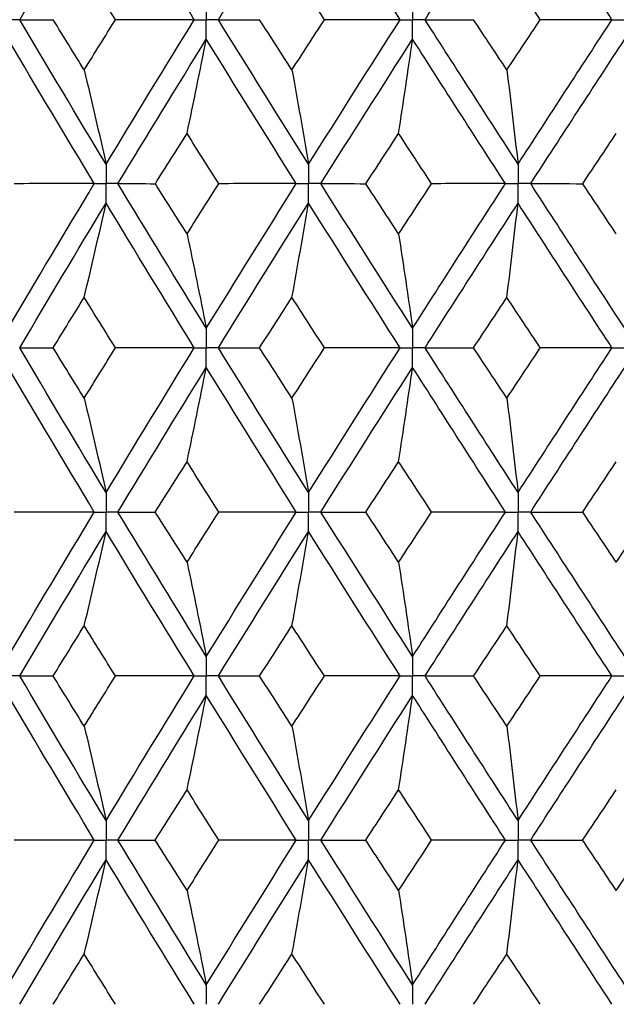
# Paper-space layout '_Front' of a CAD drawing. Header units: millimetres. Extents: x -25 to 25, y -1 to 320.
# Tile 17 of 52: x -8.63 to -3.09, y 27.82 to 36.97. Entities that reach past the tile are written whole.
import ezdxf

# ---------------------------------------------------------------- set-up
doc = ezdxf.new("R2010")
doc.units = ezdxf.units.MM

psp = doc.layouts.new('_Front')

# ---------------------------------------------------------------- linework, layer by layer
at = {"color": 7, "linetype": 'Continuous', "lineweight": 25}
for points in [[(-8.6324, 36.9742), (-8.3679, 37.4222), (-8.1002, 37.8706), (-7.8298, 38.3189)], [(-7.0104, 36.9742), (-7.286, 37.4222), (-7.5593, 37.8706), (-7.8298, 38.3189)], [(-6.7866, 36.9742), (-6.5097, 37.4222), (-6.2302, 37.8706), (-5.9486, 38.3189)], [(-5.098, 36.9742), (-5.3834, 37.4222), (-5.6671, 37.8706), (-5.9486, 38.3189)], [(-4.8664, 36.9742), (-4.5801, 37.4222), (-4.2919, 37.8706), (-4.0023, 38.3189)], [(-3.1297, 36.9742), (-3.4217, 37.4222), (-3.7128, 37.8706), (-4.0023, 38.3189)], [(-7.7427, 36.9743), (-7.8398, 37.1301), (-7.9366, 37.2859), (-8.033, 37.4417)], [(-5.8011, 36.9743), (-5.902, 37.1301), (-6.0027, 37.2859), (-6.1031, 37.4417)], [(-3.7959, 36.9743), (-3.8995, 37.1301), (-4.003, 37.2859), (-4.1063, 37.4417)], [(-8.6324, 36.9742), (-8.5307, 36.9742), (-8.427, 36.9743), (-8.3213, 36.9743)], [(-7.8298, 35.6318), (-8.1002, 36.0792), (-8.3677, 36.526), (-8.6324, 36.9742)], [(-8.033, 36.5076), (-8.1295, 36.663), (-8.2256, 36.8186), (-8.3213, 36.9743)], [(-8.033, 36.5076), (-7.9366, 36.663), (-7.8398, 36.8186), (-7.7427, 36.9743)], [(-7.8298, 35.6318), (-7.5593, 36.0792), (-7.2863, 36.526), (-7.0104, 36.9742)], [(-7.0104, 36.9742), (-7.2538, 36.9742), (-7.4979, 36.9743), (-7.7427, 36.9743)], [(-6.7866, 36.9742), (-6.6608, 36.9742), (-6.5331, 36.9743), (-6.4035, 36.9743)], [(-5.9486, 35.6318), (-6.2301, 36.0792), (-6.5094, 36.526), (-6.7866, 36.9742)], [(-6.1031, 36.5076), (-6.2035, 36.663), (-6.3036, 36.8186), (-6.4035, 36.9743)], [(-6.1031, 36.5076), (-6.0027, 36.663), (-5.902, 36.8186), (-5.8011, 36.9743)], [(-5.9486, 35.6318), (-5.6671, 36.0792), (-5.3836, 36.526), (-5.098, 36.9742)], [(-5.098, 36.9742), (-5.3315, 36.9742), (-5.5658, 36.9743), (-5.8011, 36.9743)], [(-4.8664, 36.9742), (-4.7179, 36.9742), (-4.5676, 36.9743), (-4.4155, 36.9743)], [(-4.0023, 35.6318), (-4.2919, 36.0792), (-4.5799, 36.526), (-4.8664, 36.9742)], [(-4.1063, 36.5076), (-4.2095, 36.663), (-4.3126, 36.8186), (-4.4155, 36.9743)], [(-4.1063, 36.5076), (-4.003, 36.663), (-3.8996, 36.8186), (-3.7959, 36.9743)], [(-4.0023, 35.6318), (-3.7128, 36.0792), (-3.422, 36.526), (-3.1297, 36.9742)], [(-3.1297, 36.9742), (-3.3507, 36.9742), (-3.5728, 36.9743), (-3.7959, 36.9743)], [(-7.9391, 35.4506), (-8.2088, 35.898), (-8.4755, 36.3447), (-8.7394, 36.7929)], [(-7.7201, 35.4506), (-7.4489, 35.898), (-7.1751, 36.3447), (-6.8986, 36.7929)], [(-7.0778, 35.9165), (-7.0169, 36.2067), (-6.9572, 36.4988), (-6.8986, 36.7929)], [(-6.0625, 35.4506), (-6.3435, 35.898), (-6.6222, 36.3447), (-6.8986, 36.7929)], [(-5.8345, 35.4506), (-5.5524, 35.898), (-5.2684, 36.3447), (-4.9823, 36.7929)], [(-5.1117, 35.9165), (-5.0677, 36.2067), (-5.0246, 36.4988), (-4.9823, 36.7929)], [(-4.1195, 35.4506), (-4.4087, 35.898), (-4.6962, 36.3447), (-4.9823, 36.7929)], [(-3.885, 35.4506), (-3.5951, 35.898), (-3.3039, 36.3447), (-3.0114, 36.7929)], [(-8.033, 36.5076), (-7.964, 36.2175), (-7.8962, 35.9256), (-7.8298, 35.6318)], [(-6.1031, 36.5076), (-6.0506, 36.2175), (-5.9991, 35.9256), (-5.9486, 35.6318)], [(-4.1063, 36.5076), (-4.0709, 36.2175), (-4.0363, 35.9256), (-4.0023, 35.6318)], [(-7.3723, 35.4505), (-7.2744, 35.6058), (-7.1763, 35.761), (-7.0778, 35.9165)], [(-6.7814, 35.4505), (-6.8805, 35.6058), (-6.9793, 35.761), (-7.0778, 35.9165)], [(-5.4167, 35.4505), (-5.3153, 35.6058), (-5.2136, 35.761), (-5.1117, 35.9165)], [(-4.8053, 35.4505), (-4.9077, 35.6058), (-5.0098, 35.761), (-5.1117, 35.9165)], [(-3.4018, 35.4505), (-3.2978, 35.6058), (-3.1938, 35.761), (-3.0896, 35.9165)], [(-8.7394, 34.1067), (-8.4756, 34.5551), (-8.2087, 35.0033), (-7.9391, 35.4506)], [(-7.9391, 35.4506), (-8.1866, 35.4506), (-8.4346, 35.4505), (-8.6832, 35.4505)], [(-7.7201, 35.4506), (-7.6061, 35.4506), (-7.4902, 35.4505), (-7.3723, 35.4505)], [(-6.8986, 34.1067), (-7.1751, 34.5551), (-7.449, 35.0033), (-7.7201, 35.4506)], [(-7.0778, 34.9837), (-7.1763, 35.1394), (-7.2745, 35.295), (-7.3723, 35.4505)], [(-7.0778, 34.9837), (-6.9793, 35.1394), (-6.8805, 35.295), (-6.7814, 35.4505)], [(-6.8986, 34.1067), (-6.6222, 34.5551), (-6.3434, 35.0033), (-6.0625, 35.4506)], [(-6.0625, 35.4506), (-6.3014, 35.4506), (-6.541, 35.4505), (-6.7814, 35.4505)], [(-5.8345, 35.4506), (-5.6971, 35.4506), (-5.5578, 35.4505), (-5.4167, 35.4505)], [(-4.9823, 34.1067), (-5.2683, 34.5551), (-5.5525, 35.0033), (-5.8345, 35.4506)], [(-5.1117, 34.9837), (-5.2136, 35.1394), (-5.3153, 35.295), (-5.4167, 35.4505)], [(-5.1117, 34.9837), (-5.0098, 35.1394), (-4.9076, 35.295), (-4.8053, 35.4505)], [(-4.9823, 34.1067), (-4.6963, 34.5551), (-4.4086, 35.0033), (-4.1195, 35.4506)], [(-4.1195, 35.4506), (-4.3471, 35.4506), (-4.5757, 35.4505), (-4.8053, 35.4505)], [(-3.885, 35.4506), (-3.7256, 35.4506), (-3.5645, 35.4505), (-3.4018, 35.4505)], [(-3.0114, 34.1067), (-3.3039, 34.5551), (-3.5952, 35.0033), (-3.885, 35.4506)], [(-3.0896, 34.9837), (-3.1938, 35.1394), (-3.2979, 35.295), (-3.4018, 35.4505)], [(-8.6325, 33.9252), (-8.3678, 34.3736), (-8.1001, 34.8219), (-7.8298, 35.2693)], [(-8.033, 34.3927), (-7.964, 34.6831), (-7.8962, 34.9753), (-7.8298, 35.2693)], [(-7.0104, 33.9252), (-7.2862, 34.3736), (-7.5594, 34.8219), (-7.8298, 35.2693)], [(-6.7866, 33.9252), (-6.5095, 34.3736), (-6.23, 34.8219), (-5.9486, 35.2693)], [(-6.1031, 34.3927), (-6.0506, 34.6831), (-5.9991, 34.9753), (-5.9486, 35.2693)], [(-5.098, 33.9252), (-5.3835, 34.3736), (-5.6672, 34.8219), (-5.9486, 35.2693)], [(-4.8665, 33.9252), (-4.58, 34.3736), (-4.2918, 34.8219), (-4.0023, 35.2693)], [(-4.1063, 34.3927), (-4.0709, 34.6831), (-4.0363, 34.9753), (-4.0023, 35.2693)], [(-3.1297, 33.9252), (-3.4219, 34.3736), (-3.7129, 34.8219), (-4.0023, 35.2693)], [(-7.0778, 34.9837), (-7.0169, 34.6933), (-6.9572, 34.4009), (-6.8986, 34.1067)], [(-5.1117, 34.9837), (-5.0677, 34.6933), (-5.0246, 34.4009), (-4.9823, 34.1067)], [(-8.3215, 33.9252), (-8.2257, 34.0811), (-8.1295, 34.2369), (-8.033, 34.3927)], [(-7.7426, 33.9252), (-7.8397, 34.0811), (-7.9366, 34.2369), (-8.033, 34.3927)], [(-6.4036, 33.9252), (-6.3037, 34.0811), (-6.2035, 34.2369), (-6.1031, 34.3927)], [(-5.801, 33.9252), (-5.9019, 34.0811), (-6.0026, 34.2369), (-6.1031, 34.3927)], [(-4.4157, 33.9252), (-4.3127, 34.0811), (-4.2096, 34.2369), (-4.1063, 34.3927)], [(-3.7958, 33.9252), (-3.8995, 34.0811), (-4.003, 34.2369), (-4.1063, 34.3927)], [(-7.8298, 32.5806), (-8.1001, 33.0284), (-8.3678, 33.4768), (-8.6325, 33.9252)], [(-8.6325, 33.9252), (-8.5308, 33.9252), (-8.4271, 33.9252), (-8.3215, 33.9252)], [(-8.033, 33.4575), (-8.1295, 33.6134), (-8.2257, 33.7693), (-8.3215, 33.9252)], [(-8.033, 33.4575), (-7.9366, 33.6134), (-7.8397, 33.7693), (-7.7426, 33.9252)], [(-7.8298, 32.5806), (-7.5594, 33.0284), (-7.2861, 33.4768), (-7.0104, 33.9252)], [(-7.0104, 33.9252), (-7.2538, 33.9252), (-7.4978, 33.9252), (-7.7426, 33.9252)], [(-5.9486, 32.5806), (-6.2301, 33.0284), (-6.5096, 33.4768), (-6.7866, 33.9252)], [(-6.7866, 33.9252), (-6.6609, 33.9252), (-6.5332, 33.9252), (-6.4036, 33.9252)], [(-6.1031, 33.4575), (-6.2035, 33.6134), (-6.3037, 33.7693), (-6.4036, 33.9252)], [(-6.1031, 33.4575), (-6.0026, 33.6134), (-5.9019, 33.7693), (-5.801, 33.9252)], [(-5.9486, 32.5806), (-5.6672, 33.0284), (-5.3835, 33.4768), (-5.098, 33.9252)], [(-5.098, 33.9252), (-5.3314, 33.9252), (-5.5657, 33.9252), (-5.801, 33.9252)], [(-4.0023, 32.5806), (-4.2918, 33.0284), (-4.58, 33.4768), (-4.8665, 33.9252)], [(-4.8665, 33.9252), (-4.718, 33.9252), (-4.5677, 33.9252), (-4.4157, 33.9252)], [(-4.1063, 33.4575), (-4.2096, 33.6134), (-4.3127, 33.7693), (-4.4157, 33.9252)], [(-4.1063, 33.4575), (-4.0029, 33.6134), (-3.8995, 33.7693), (-3.7958, 33.9252)], [(-4.0023, 32.5806), (-3.7129, 33.0284), (-3.4218, 33.4768), (-3.1297, 33.9252)], [(-3.1297, 33.9252), (-3.3506, 33.9252), (-3.5727, 33.9252), (-3.7958, 33.9252)], [(-7.9391, 32.3992), (-8.2087, 32.847), (-8.4756, 33.2954), (-8.7394, 33.7437)], [(-7.7201, 32.3992), (-7.449, 32.847), (-7.175, 33.2954), (-6.8986, 33.7437)], [(-7.0778, 32.8665), (-7.0169, 33.1571), (-6.9572, 33.4495), (-6.8986, 33.7437)], [(-6.0625, 32.3992), (-6.3434, 32.847), (-6.6222, 33.2954), (-6.8986, 33.7437)], [(-5.8345, 32.3992), (-5.5525, 32.847), (-5.2683, 33.2954), (-4.9823, 33.7437)], [(-5.1117, 32.8665), (-5.0677, 33.1571), (-5.0246, 33.4495), (-4.9823, 33.7437)], [(-4.1195, 32.3992), (-4.4086, 32.847), (-4.6963, 33.2954), (-4.9823, 33.7437)], [(-3.885, 32.3992), (-3.5952, 32.847), (-3.3038, 33.2954), (-3.0114, 33.7437)], [(-8.033, 33.4575), (-7.964, 33.167), (-7.8962, 32.8747), (-7.8298, 32.5806)], [(-6.1031, 33.4575), (-6.0506, 33.167), (-5.9991, 32.8747), (-5.9486, 32.5806)], [(-4.1063, 33.4575), (-4.0709, 33.167), (-4.0363, 32.8747), (-4.0023, 32.5806)], [(-7.3725, 32.3993), (-7.2746, 32.555), (-7.1763, 32.7108), (-7.0778, 32.8665)], [(-6.7812, 32.3993), (-6.8804, 32.555), (-6.9792, 32.7108), (-7.0778, 32.8665)], [(-5.4169, 32.3993), (-5.3154, 32.555), (-5.2136, 32.7108), (-5.1117, 32.8665)], [(-4.8052, 32.3993), (-4.9075, 32.555), (-5.0097, 32.7108), (-5.1117, 32.8665)], [(-3.4019, 32.3993), (-3.298, 32.555), (-3.1938, 32.7108), (-3.0896, 32.8665)], [(-8.7394, 31.057), (-8.4756, 31.5047), (-8.2089, 31.9512), (-7.9391, 32.3992)], [(-7.9391, 32.3992), (-8.1865, 32.3992), (-8.4345, 32.3993), (-8.683, 32.3993)], [(-7.7201, 32.3992), (-7.6062, 32.3992), (-7.4903, 32.3993), (-7.3725, 32.3993)], [(-6.8986, 31.057), (-7.1751, 31.5047), (-7.4488, 31.9512), (-7.7201, 32.3992)], [(-7.0778, 31.9329), (-7.1763, 32.0882), (-7.2745, 32.2437), (-7.3725, 32.3993)], [(-7.0778, 31.9329), (-6.9793, 32.0882), (-6.8804, 32.2437), (-6.7812, 32.3993)], [(-6.8986, 31.057), (-6.6222, 31.5047), (-6.3436, 31.9512), (-6.0625, 32.3992)], [(-6.0625, 32.3992), (-6.3013, 32.3992), (-6.5409, 32.3993), (-6.7812, 32.3993)], [(-5.8345, 32.3992), (-5.6971, 32.3992), (-5.5579, 32.3993), (-5.4169, 32.3993)], [(-4.9823, 31.057), (-5.2683, 31.5047), (-5.5523, 31.9512), (-5.8345, 32.3992)], [(-5.1117, 31.9329), (-5.2136, 32.0882), (-5.3153, 32.2437), (-5.4169, 32.3993)], [(-5.1117, 31.9329), (-5.0097, 32.0882), (-4.9076, 32.2437), (-4.8052, 32.3993)], [(-4.9823, 31.057), (-4.6963, 31.5047), (-4.4088, 31.9512), (-4.1195, 32.3992)], [(-4.1195, 32.3992), (-4.3471, 32.3992), (-4.5756, 32.3993), (-4.8052, 32.3993)], [(-3.885, 32.3992), (-3.7257, 32.3992), (-3.5647, 32.3993), (-3.4019, 32.3993)], [(-3.0114, 31.057), (-3.3038, 31.5047), (-3.5949, 31.9512), (-3.885, 32.3992)], [(-3.0896, 31.9329), (-3.1938, 32.0882), (-3.2979, 32.2437), (-3.4019, 32.3993)], [(-3.0896, 31.9329), (-2.9854, 32.0882), (-2.881, 32.2437), (-2.7764, 32.3993)], [(-8.6324, 30.8757), (-8.3678, 31.3235), (-8.1003, 31.77), (-7.8298, 32.2179)], [(-8.033, 31.3418), (-7.9639, 31.6319), (-7.8962, 31.9239), (-7.8298, 32.2179)], [(-7.0104, 30.8757), (-7.2862, 31.3235), (-7.5592, 31.77), (-7.8298, 32.2179)], [(-6.7866, 30.8757), (-6.5095, 31.3235), (-6.2303, 31.77), (-5.9486, 32.2179)], [(-6.1031, 31.3418), (-6.0506, 31.6319), (-5.9991, 31.9239), (-5.9486, 32.2179)], [(-5.098, 30.8757), (-5.3835, 31.3235), (-5.667, 31.77), (-5.9486, 32.2179)], [(-4.8664, 30.8757), (-4.5799, 31.3235), (-4.292, 31.77), (-4.0023, 32.2179)], [(-4.1063, 31.3418), (-4.0709, 31.6319), (-4.0363, 31.9239), (-4.0023, 32.2179)], [(-3.1297, 30.8757), (-3.4219, 31.3235), (-3.7127, 31.77), (-4.0023, 32.2179)], [(-7.0778, 31.9329), (-7.0169, 31.6428), (-6.9572, 31.3509), (-6.8986, 31.057)], [(-5.1117, 31.9329), (-5.0677, 31.6428), (-5.0246, 31.3509), (-4.9823, 31.057)], [(-8.3212, 30.8756), (-8.2255, 31.0311), (-8.1295, 31.1864), (-8.033, 31.3418)], [(-7.7428, 30.8756), (-7.8399, 31.0311), (-7.9366, 31.1864), (-8.033, 31.3418)], [(-6.4034, 30.8756), (-6.3035, 31.0311), (-6.2034, 31.1864), (-6.1031, 31.3418)], [(-5.8012, 30.8756), (-5.9021, 31.0311), (-6.0027, 31.1864), (-6.1031, 31.3418)], [(-4.4154, 30.8756), (-4.3125, 31.0311), (-4.2095, 31.1864), (-4.1063, 31.3418)], [(-3.7961, 30.8756), (-3.8997, 31.0311), (-4.003, 31.1864), (-4.1063, 31.3418)], [(-8.6324, 30.8757), (-8.5307, 30.8757), (-8.4269, 30.8757), (-8.3212, 30.8756)], [(-7.8298, 29.5315), (-8.1002, 29.9799), (-8.3679, 30.4282), (-8.6324, 30.8757)], [(-8.033, 30.4086), (-8.1295, 30.5643), (-8.2255, 30.72), (-8.3212, 30.8756)], [(-8.033, 30.4086), (-7.9366, 30.5643), (-7.8399, 30.72), (-7.7428, 30.8756)], [(-7.8298, 29.5315), (-7.5593, 29.9799), (-7.286, 30.4282), (-7.0104, 30.8757)], [(-7.0104, 30.8757), (-7.2539, 30.8757), (-7.498, 30.8757), (-7.7428, 30.8756)], [(-6.7866, 30.8757), (-6.6608, 30.8757), (-6.533, 30.8757), (-6.4034, 30.8756)], [(-5.9486, 29.5315), (-6.2302, 29.9799), (-6.5097, 30.4282), (-6.7866, 30.8757)], [(-6.1031, 30.4086), (-6.2035, 30.5643), (-6.3036, 30.72), (-6.4034, 30.8756)], [(-6.1031, 30.4086), (-6.0027, 30.5643), (-5.9021, 30.72), (-5.8012, 30.8756)], [(-5.9486, 29.5315), (-5.667, 29.9799), (-5.3833, 30.4282), (-5.098, 30.8757)], [(-5.098, 30.8757), (-5.3315, 30.8757), (-5.5659, 30.8757), (-5.8012, 30.8756)], [(-4.8664, 30.8757), (-4.7178, 30.8757), (-4.5675, 30.8757), (-4.4154, 30.8756)], [(-4.0023, 29.5315), (-4.292, 29.9799), (-4.5801, 30.4282), (-4.8664, 30.8757)], [(-4.1063, 30.4086), (-4.2095, 30.5643), (-4.3125, 30.72), (-4.4154, 30.8756)], [(-4.1063, 30.4086), (-4.003, 30.5643), (-3.8996, 30.72), (-3.7961, 30.8756)], [(-4.0023, 29.5315), (-3.7127, 29.9799), (-3.4217, 30.4282), (-3.1297, 30.8757)], [(-3.1297, 30.8757), (-3.3507, 30.8757), (-3.5729, 30.8757), (-3.7961, 30.8756)], [(-7.9391, 29.35), (-8.2088, 29.7984), (-8.4757, 30.2468), (-8.7394, 30.6944)], [(-7.7201, 29.35), (-7.4489, 29.7984), (-7.1749, 30.2468), (-6.8986, 30.6944)], [(-7.0778, 29.8176), (-7.0169, 30.108), (-6.9572, 30.4003), (-6.8986, 30.6944)], [(-6.0625, 29.35), (-6.3435, 29.7984), (-6.6224, 30.2468), (-6.8986, 30.6944)], [(-5.8345, 29.35), (-5.5524, 29.7984), (-5.2682, 30.2468), (-4.9823, 30.6944)], [(-5.1117, 29.8176), (-5.0677, 30.108), (-5.0246, 30.4003), (-4.9823, 30.6944)], [(-4.1195, 29.35), (-4.4087, 29.7984), (-4.6965, 30.2468), (-4.9823, 30.6944)], [(-3.885, 29.35), (-3.595, 29.7984), (-3.3037, 30.2468), (-3.0114, 30.6944)], [(-8.033, 30.4086), (-7.9639, 30.1181), (-7.8962, 29.8257), (-7.8298, 29.5315)], [(-6.1031, 30.4086), (-6.0506, 30.1181), (-5.9991, 29.8257), (-5.9486, 29.5315)], [(-4.1063, 30.4086), (-4.0709, 30.1181), (-4.0363, 29.8257), (-4.0023, 29.5315)], [(-7.3727, 29.35), (-7.2747, 29.5059), (-7.1764, 29.6618), (-7.0778, 29.8176)], [(-6.781, 29.35), (-6.8803, 29.5059), (-6.9792, 29.6618), (-7.0778, 29.8176)], [(-5.4171, 29.35), (-5.3155, 29.5059), (-5.2137, 29.6618), (-5.1117, 29.8176)], [(-4.805, 29.35), (-4.9074, 29.5059), (-5.0097, 29.6618), (-5.1117, 29.8176)], [(-3.4021, 29.35), (-3.2981, 29.5059), (-3.1939, 29.6618), (-3.0896, 29.8176)], [(-8.7394, 28.0056), (-8.4757, 28.4532), (-8.2088, 28.9016), (-7.9391, 29.35)], [(-7.9391, 29.35), (-8.1864, 29.35), (-8.4343, 29.35), (-8.6828, 29.35)], [(-7.7201, 29.35), (-7.6063, 29.35), (-7.4904, 29.35), (-7.3727, 29.35)], [(-6.8986, 28.0056), (-7.1749, 28.4532), (-7.4489, 28.9016), (-7.7201, 29.35)], [(-7.0778, 28.8824), (-7.1764, 29.0382), (-7.2747, 29.1941), (-7.3727, 29.35)], [(-7.0778, 28.8824), (-6.9792, 29.0382), (-6.8803, 29.1941), (-6.781, 29.35)], [(-6.8986, 28.0056), (-6.6224, 28.4532), (-6.3435, 28.9016), (-6.0625, 29.35)], [(-6.0625, 29.35), (-6.3012, 29.35), (-6.5407, 29.35), (-6.781, 29.35)], [(-5.8345, 29.35), (-5.6972, 29.35), (-5.5581, 29.35), (-5.4171, 29.35)], [(-4.9823, 28.0056), (-5.2682, 28.4532), (-5.5524, 28.9016), (-5.8345, 29.35)], [(-5.1117, 28.8824), (-5.2137, 29.0382), (-5.3155, 29.1941), (-5.4171, 29.35)], [(-5.1117, 28.8824), (-5.0097, 29.0382), (-4.9074, 29.1941), (-4.805, 29.35)], [(-4.9823, 28.0056), (-4.6965, 28.4532), (-4.4087, 28.9016), (-4.1195, 29.35)], [(-4.1195, 29.35), (-4.347, 29.35), (-4.5755, 29.35), (-4.805, 29.35)], [(-3.885, 29.35), (-3.7258, 29.35), (-3.5648, 29.35), (-3.4021, 29.35)], [(-3.0114, 28.0056), (-3.3037, 28.4532), (-3.595, 28.9016), (-3.885, 29.35)], [(-3.0896, 28.8824), (-3.1939, 29.0382), (-3.2981, 29.1941), (-3.4021, 29.35)], [(-3.0896, 28.8824), (-2.9853, 29.0382), (-2.8808, 29.1941), (-2.7762, 29.35)], [(-8.6324, 27.8243), (-8.3679, 28.2718), (-8.1002, 28.7201), (-7.8298, 29.1685)], [(-8.033, 28.2914), (-7.9639, 28.5819), (-7.8962, 28.8743), (-7.8298, 29.1685)], [(-7.0104, 27.8243), (-7.286, 28.2718), (-7.5593, 28.7201), (-7.8298, 29.1685)], [(-6.7866, 27.8243), (-6.5097, 28.2718), (-6.2302, 28.7201), (-5.9486, 29.1685)], [(-6.1031, 28.2914), (-6.0506, 28.5819), (-5.9991, 28.8743), (-5.9486, 29.1685)], [(-5.098, 27.8243), (-5.3833, 28.2718), (-5.667, 28.7201), (-5.9486, 29.1685)], [(-4.8664, 27.8243), (-4.5801, 28.2718), (-4.292, 28.7201), (-4.0023, 29.1685)], [(-4.1063, 28.2914), (-4.0709, 28.5819), (-4.0363, 28.8743), (-4.0023, 29.1685)], [(-3.1297, 27.8243), (-3.4217, 28.2718), (-3.7127, 28.7201), (-4.0023, 29.1685)], [(-7.0778, 28.8824), (-7.0169, 28.592), (-6.9572, 28.2997), (-6.8986, 28.0056)], [(-5.1117, 28.8824), (-5.0677, 28.592), (-5.0246, 28.2997), (-4.9823, 28.0056)], [(-8.3212, 27.8244), (-8.2255, 27.98), (-8.1295, 28.1357), (-8.033, 28.2914)], [(-7.7428, 27.8244), (-7.8399, 27.98), (-7.9366, 28.1357), (-8.033, 28.2914)], [(-6.4034, 27.8244), (-6.3036, 27.98), (-6.2035, 28.1357), (-6.1031, 28.2914)], [(-5.8012, 27.8244), (-5.9021, 27.98), (-6.0027, 28.1357), (-6.1031, 28.2914)], [(-4.4154, 27.8244), (-4.3125, 27.98), (-4.2095, 28.1357), (-4.1063, 28.2914)], [(-3.7961, 27.8244), (-3.8996, 27.98), (-4.003, 28.1357), (-4.1063, 28.2914)]]:
    psp.add_open_spline(points, degree=3, dxfattribs=at)
for points, knots in [([(-6.8986, 37.1556), (-6.8986, 37.1067), (-6.8986, 37.0578), (-6.8986, 37.0089), (-6.8986, 36.9974), (-6.8986, 36.9858), (-6.8986, 36.9742)], [0, 0, 0, 0, 0.0001467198, 0.0001467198, 0.0001467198, 0.0001813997, 0.0001813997, 0.0001813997, 0.0001813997]), ([(-4.9823, 37.1556), (-4.9823, 37.1067), (-4.9823, 37.0578), (-4.9823, 37.0089), (-4.9823, 36.9974), (-4.9823, 36.9858), (-4.9823, 36.9742)], [0, 0, 0, 0, 0.0001467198, 0.0001467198, 0.0001467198, 0.0001813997, 0.0001813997, 0.0001813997, 0.0001813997]), ([(-8.6324, 36.9742), (-8.6578, 36.9742), (-8.6831, 36.9742), (-8.7084, 36.9742), (-8.7187, 36.9742), (-8.729, 36.9742), (-8.7393, 36.9742)], [0, 0, 0, 0, 0.0000851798, 0.0000851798, 0.0000851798, 0.0001198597, 0.0001198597, 0.0001198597, 0.0001198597]), ([(-7.0104, 36.9742), (-6.9839, 36.9742), (-6.9575, 36.9742), (-6.931, 36.9742), (-6.9202, 36.9742), (-6.9094, 36.9742), (-6.8986, 36.9742)], [0, 0, 0, 0, 0.0000851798, 0.0000851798, 0.0000851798, 0.0001198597, 0.0001198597, 0.0001198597, 0.0001198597]), ([(-6.7866, 36.9742), (-6.8132, 36.9742), (-6.8397, 36.9742), (-6.8662, 36.9742), (-6.877, 36.9742), (-6.8878, 36.9742), (-6.8986, 36.9742)], [0, 0, 0, 0, 0.0000851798, 0.0000851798, 0.0000851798, 0.0001198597, 0.0001198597, 0.0001198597, 0.0001198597]), ([(-6.8986, 36.7929), (-6.8986, 36.8418), (-6.8986, 36.8907), (-6.8986, 36.9396), (-6.8986, 36.9511), (-6.8986, 36.9627), (-6.8986, 36.9742)], [0, 0, 0, 0, 0.0001466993, 0.0001466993, 0.0001466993, 0.0001813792, 0.0001813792, 0.0001813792, 0.0001813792]), ([(-5.098, 36.9742), (-5.0706, 36.9742), (-5.0432, 36.9742), (-5.0158, 36.9742), (-5.0046, 36.9742), (-4.9934, 36.9742), (-4.9823, 36.9742)], [0, 0, 0, 0, 0.0000851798, 0.0000851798, 0.0000851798, 0.0001198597, 0.0001198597, 0.0001198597, 0.0001198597]), ([(-4.8664, 36.9742), (-4.8939, 36.9742), (-4.9213, 36.9742), (-4.9488, 36.9742), (-4.9599, 36.9742), (-4.9711, 36.9742), (-4.9823, 36.9742)], [0, 0, 0, 0, 0.0000851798, 0.0000851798, 0.0000851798, 0.0001198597, 0.0001198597, 0.0001198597, 0.0001198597]), ([(-4.9823, 36.7929), (-4.9823, 36.8418), (-4.9823, 36.8907), (-4.9823, 36.9396), (-4.9823, 36.9511), (-4.9823, 36.9627), (-4.9823, 36.9742)], [0, 0, 0, 0, 0.0001466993, 0.0001466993, 0.0001466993, 0.0001813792, 0.0001813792, 0.0001813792, 0.0001813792]), ([(-3.1297, 36.9742), (-3.1017, 36.9742), (-3.0737, 36.9742), (-3.0456, 36.9742), (-3.0342, 36.9742), (-3.0228, 36.9742), (-3.0114, 36.9742)], [0, 0, 0, 0, 0.0000851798, 0.0000851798, 0.0000851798, 0.0001198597, 0.0001198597, 0.0001198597, 0.0001198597]), ([(-7.8298, 35.6318), (-7.8297, 35.583), (-7.8297, 35.5341), (-7.8297, 35.4853), (-7.8297, 35.4737), (-7.8297, 35.4621), (-7.8297, 35.4506)], [0, 0, 0, 0, 0.0001465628, 0.0001465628, 0.0001465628, 0.0001812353, 0.0001812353, 0.0001812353, 0.0001812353]), ([(-5.9486, 35.6318), (-5.9486, 35.583), (-5.9486, 35.5341), (-5.9486, 35.4853), (-5.9486, 35.4737), (-5.9486, 35.4621), (-5.9486, 35.4506)], [0, 0, 0, 0, 0.0001465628, 0.0001465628, 0.0001465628, 0.0001812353, 0.0001812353, 0.0001812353, 0.0001812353]), ([(-4.0023, 35.6318), (-4.0023, 35.583), (-4.0023, 35.5341), (-4.0023, 35.4853), (-4.0023, 35.4737), (-4.0023, 35.4621), (-4.0023, 35.4506)], [0, 0, 0, 0, 0.0001465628, 0.0001465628, 0.0001465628, 0.0001812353, 0.0001812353, 0.0001812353, 0.0001812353]), ([(-7.9391, 35.4506), (-7.9132, 35.4506), (-7.8873, 35.4506), (-7.8613, 35.4506), (-7.8508, 35.4506), (-7.8402, 35.4506), (-7.8297, 35.4506)], [0, 0, 0, 0, 0.000085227, 0.000085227, 0.000085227, 0.0001198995, 0.0001198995, 0.0001198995, 0.0001198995]), ([(-7.8298, 35.2693), (-7.8297, 35.3182), (-7.8297, 35.367), (-7.8297, 35.4159), (-7.8297, 35.4275), (-7.8297, 35.439), (-7.8297, 35.4506)], [0, 0, 0, 0, 0.0001465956, 0.0001465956, 0.0001465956, 0.0001812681, 0.0001812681, 0.0001812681, 0.0001812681]), ([(-7.7201, 35.4506), (-7.7461, 35.4506), (-7.772, 35.4506), (-7.798, 35.4506), (-7.8086, 35.4506), (-7.8191, 35.4506), (-7.8297, 35.4506)], [0, 0, 0, 0, 0.000085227, 0.000085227, 0.000085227, 0.0001198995, 0.0001198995, 0.0001198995, 0.0001198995]), ([(-6.0625, 35.4506), (-6.0356, 35.4506), (-6.0086, 35.4506), (-5.9815, 35.4506), (-5.9706, 35.4506), (-5.9596, 35.4506), (-5.9486, 35.4506)], [0, 0, 0, 0, 0.000085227, 0.000085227, 0.000085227, 0.0001198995, 0.0001198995, 0.0001198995, 0.0001198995]), ([(-5.8345, 35.4506), (-5.8615, 35.4506), (-5.8886, 35.4506), (-5.9156, 35.4506), (-5.9266, 35.4506), (-5.9376, 35.4506), (-5.9486, 35.4506)], [0, 0, 0, 0, 0.000085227, 0.000085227, 0.000085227, 0.0001198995, 0.0001198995, 0.0001198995, 0.0001198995]), ([(-5.9486, 35.2693), (-5.9486, 35.3182), (-5.9486, 35.367), (-5.9486, 35.4159), (-5.9486, 35.4275), (-5.9486, 35.439), (-5.9486, 35.4506)], [0, 0, 0, 0, 0.0001465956, 0.0001465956, 0.0001465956, 0.0001812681, 0.0001812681, 0.0001812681, 0.0001812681]), ([(-4.1195, 35.4506), (-4.0918, 35.4506), (-4.064, 35.4506), (-4.0362, 35.4506), (-4.0249, 35.4506), (-4.0136, 35.4506), (-4.0023, 35.4506)], [0, 0, 0, 0, 0.000085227, 0.000085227, 0.000085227, 0.0001198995, 0.0001198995, 0.0001198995, 0.0001198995]), ([(-3.885, 35.4506), (-3.9128, 35.4506), (-3.9406, 35.4506), (-3.9684, 35.4506), (-3.9797, 35.4506), (-3.991, 35.4506), (-4.0023, 35.4506)], [0, 0, 0, 0, 0.000085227, 0.000085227, 0.000085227, 0.0001198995, 0.0001198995, 0.0001198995, 0.0001198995]), ([(-4.0023, 35.2693), (-4.0023, 35.3182), (-4.0023, 35.367), (-4.0023, 35.4159), (-4.0023, 35.4275), (-4.0023, 35.439), (-4.0023, 35.4506)], [0, 0, 0, 0, 0.0001465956, 0.0001465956, 0.0001465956, 0.0001812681, 0.0001812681, 0.0001812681, 0.0001812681]), ([(-6.8986, 34.1067), (-6.8986, 34.0577), (-6.8986, 34.0088), (-6.8986, 33.9599), (-6.8986, 33.9483), (-6.8986, 33.9368), (-6.8986, 33.9252)], [0, 0, 0, 0, 0.0001467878, 0.0001467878, 0.0001467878, 0.0001814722, 0.0001814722, 0.0001814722, 0.0001814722]), ([(-4.9823, 34.1067), (-4.9823, 34.0577), (-4.9823, 34.0088), (-4.9823, 33.9599), (-4.9823, 33.9483), (-4.9823, 33.9368), (-4.9823, 33.9252)], [0, 0, 0, 0, 0.0001467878, 0.0001467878, 0.0001467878, 0.0001814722, 0.0001814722, 0.0001814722, 0.0001814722]), ([(-7.0104, 33.9252), (-6.9839, 33.9252), (-6.9574, 33.9252), (-6.931, 33.9252), (-6.9202, 33.9252), (-6.9094, 33.9252), (-6.8986, 33.9252)], [0, 0, 0, 0, 0.0000851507, 0.0000851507, 0.0000851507, 0.0001198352, 0.0001198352, 0.0001198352, 0.0001198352]), ([(-6.8986, 33.7437), (-6.8986, 33.7927), (-6.8986, 33.8416), (-6.8986, 33.8905), (-6.8986, 33.9021), (-6.8986, 33.9136), (-6.8986, 33.9252)], [0, 0, 0, 0, 0.0001467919, 0.0001467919, 0.0001467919, 0.0001814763, 0.0001814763, 0.0001814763, 0.0001814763]), ([(-6.7866, 33.9252), (-6.8132, 33.9252), (-6.8397, 33.9252), (-6.8662, 33.9252), (-6.877, 33.9252), (-6.8878, 33.9252), (-6.8986, 33.9252)], [0, 0, 0, 0, 0.0000851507, 0.0000851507, 0.0000851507, 0.0001198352, 0.0001198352, 0.0001198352, 0.0001198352]), ([(-5.098, 33.9252), (-5.0706, 33.9252), (-5.0432, 33.9252), (-5.0158, 33.9252), (-5.0046, 33.9252), (-4.9934, 33.9252), (-4.9823, 33.9252)], [0, 0, 0, 0, 0.0000851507, 0.0000851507, 0.0000851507, 0.0001198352, 0.0001198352, 0.0001198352, 0.0001198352]), ([(-4.9823, 33.7437), (-4.9823, 33.7927), (-4.9823, 33.8416), (-4.9823, 33.8905), (-4.9823, 33.9021), (-4.9823, 33.9136), (-4.9823, 33.9252)], [0, 0, 0, 0, 0.0001467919, 0.0001467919, 0.0001467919, 0.0001814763, 0.0001814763, 0.0001814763, 0.0001814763]), ([(-4.8665, 33.9252), (-4.8939, 33.9252), (-4.9213, 33.9252), (-4.9488, 33.9252), (-4.9599, 33.9252), (-4.9711, 33.9252), (-4.9823, 33.9252)], [0, 0, 0, 0, 0.0000851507, 0.0000851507, 0.0000851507, 0.0001198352, 0.0001198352, 0.0001198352, 0.0001198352]), ([(-3.1297, 33.9252), (-3.1017, 33.9252), (-3.0736, 33.9252), (-3.0456, 33.9252), (-3.0342, 33.9252), (-3.0228, 33.9252), (-3.0114, 33.9252)], [0, 0, 0, 0, 0.0000851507, 0.0000851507, 0.0000851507, 0.0001198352, 0.0001198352, 0.0001198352, 0.0001198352]), ([(-7.8298, 32.5806), (-7.8297, 32.5317), (-7.8297, 32.4828), (-7.8297, 32.4339), (-7.8297, 32.4223), (-7.8297, 32.4108), (-7.8297, 32.3992)], [0, 0, 0, 0, 0.0001466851, 0.0001466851, 0.0001466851, 0.0001813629, 0.0001813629, 0.0001813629, 0.0001813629]), ([(-5.9486, 32.5806), (-5.9486, 32.5317), (-5.9486, 32.4828), (-5.9486, 32.4339), (-5.9486, 32.4223), (-5.9486, 32.4108), (-5.9486, 32.3992)], [0, 0, 0, 0, 0.0001466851, 0.0001466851, 0.0001466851, 0.0001813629, 0.0001813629, 0.0001813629, 0.0001813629]), ([(-4.0023, 32.5806), (-4.0023, 32.5317), (-4.0023, 32.4828), (-4.0023, 32.4339), (-4.0023, 32.4223), (-4.0023, 32.4108), (-4.0023, 32.3992)], [0, 0, 0, 0, 0.0001466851, 0.0001466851, 0.0001466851, 0.0001813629, 0.0001813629, 0.0001813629, 0.0001813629]), ([(-7.9391, 32.3992), (-7.9132, 32.3992), (-7.8873, 32.3992), (-7.8614, 32.3992), (-7.8508, 32.3992), (-7.8402, 32.3992), (-7.8297, 32.3992)], [0, 0, 0, 0, 0.0000851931, 0.0000851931, 0.0000851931, 0.0001198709, 0.0001198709, 0.0001198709, 0.0001198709]), ([(-7.8298, 32.2179), (-7.8297, 32.2668), (-7.8297, 32.3157), (-7.8297, 32.3645), (-7.8297, 32.3761), (-7.8297, 32.3877), (-7.8297, 32.3992)], [0, 0, 0, 0, 0.0001466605, 0.0001466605, 0.0001466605, 0.0001813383, 0.0001813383, 0.0001813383, 0.0001813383]), ([(-7.7201, 32.3992), (-7.7461, 32.3992), (-7.772, 32.3992), (-7.798, 32.3992), (-7.8086, 32.3992), (-7.8191, 32.3992), (-7.8297, 32.3992)], [0, 0, 0, 0, 0.0000851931, 0.0000851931, 0.0000851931, 0.0001198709, 0.0001198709, 0.0001198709, 0.0001198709]), ([(-6.0625, 32.3992), (-6.0355, 32.3992), (-6.0086, 32.3992), (-5.9816, 32.3992), (-5.9706, 32.3992), (-5.9596, 32.3992), (-5.9486, 32.3992)], [0, 0, 0, 0, 0.0000851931, 0.0000851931, 0.0000851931, 0.0001198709, 0.0001198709, 0.0001198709, 0.0001198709]), ([(-5.9486, 32.2179), (-5.9486, 32.2668), (-5.9486, 32.3157), (-5.9486, 32.3645), (-5.9486, 32.3761), (-5.9486, 32.3877), (-5.9486, 32.3992)], [0, 0, 0, 0, 0.0001466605, 0.0001466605, 0.0001466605, 0.0001813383, 0.0001813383, 0.0001813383, 0.0001813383]), ([(-5.8345, 32.3992), (-5.8615, 32.3992), (-5.8886, 32.3992), (-5.9156, 32.3992), (-5.9266, 32.3992), (-5.9376, 32.3992), (-5.9486, 32.3992)], [0, 0, 0, 0, 0.0000851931, 0.0000851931, 0.0000851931, 0.0001198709, 0.0001198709, 0.0001198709, 0.0001198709]), ([(-4.1195, 32.3992), (-4.0918, 32.3992), (-4.064, 32.3992), (-4.0362, 32.3992), (-4.0249, 32.3992), (-4.0136, 32.3992), (-4.0023, 32.3992)], [0, 0, 0, 0, 0.0000851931, 0.0000851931, 0.0000851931, 0.0001198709, 0.0001198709, 0.0001198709, 0.0001198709]), ([(-4.0023, 32.2179), (-4.0023, 32.2668), (-4.0023, 32.3157), (-4.0023, 32.3645), (-4.0023, 32.3761), (-4.0023, 32.3877), (-4.0023, 32.3992)], [0, 0, 0, 0, 0.0001466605, 0.0001466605, 0.0001466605, 0.0001813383, 0.0001813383, 0.0001813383, 0.0001813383]), ([(-3.885, 32.3992), (-3.9128, 32.3992), (-3.9406, 32.3992), (-3.9684, 32.3992), (-3.9797, 32.3992), (-3.991, 32.3992), (-4.0023, 32.3992)], [0, 0, 0, 0, 0.0000851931, 0.0000851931, 0.0000851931, 0.0001198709, 0.0001198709, 0.0001198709, 0.0001198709]), ([(-6.8986, 31.057), (-6.8986, 31.0081), (-6.8986, 30.9593), (-6.8986, 30.9104), (-6.8986, 30.8988), (-6.8986, 30.8873), (-6.8986, 30.8757)], [0, 0, 0, 0, 0.000146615, 0.000146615, 0.000146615, 0.0001812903, 0.0001812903, 0.0001812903, 0.0001812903]), ([(-4.9823, 31.057), (-4.9823, 31.0081), (-4.9823, 30.9593), (-4.9823, 30.9104), (-4.9823, 30.8988), (-4.9823, 30.8873), (-4.9823, 30.8757)], [0, 0, 0, 0, 0.000146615, 0.000146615, 0.000146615, 0.0001812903, 0.0001812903, 0.0001812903, 0.0001812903]), ([(-8.6324, 30.8757), (-8.6578, 30.8757), (-8.6831, 30.8757), (-8.7084, 30.8757), (-8.7187, 30.8757), (-8.729, 30.8757), (-8.7393, 30.8757)], [0, 0, 0, 0, 0.0000852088, 0.0000852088, 0.0000852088, 0.0001198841, 0.0001198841, 0.0001198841, 0.0001198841]), ([(-7.0104, 30.8757), (-6.984, 30.8757), (-6.9575, 30.8757), (-6.9309, 30.8757), (-6.9202, 30.8757), (-6.9094, 30.8757), (-6.8986, 30.8757)], [0, 0, 0, 0, 0.0000852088, 0.0000852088, 0.0000852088, 0.0001198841, 0.0001198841, 0.0001198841, 0.0001198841]), ([(-6.7866, 30.8757), (-6.8131, 30.8757), (-6.8397, 30.8757), (-6.8662, 30.8757), (-6.877, 30.8757), (-6.8878, 30.8757), (-6.8986, 30.8757)], [0, 0, 0, 0, 0.0000852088, 0.0000852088, 0.0000852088, 0.0001198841, 0.0001198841, 0.0001198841, 0.0001198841]), ([(-6.8986, 30.6944), (-6.8986, 30.7433), (-6.8986, 30.7922), (-6.8986, 30.8411), (-6.8986, 30.8526), (-6.8986, 30.8642), (-6.8986, 30.8757)], [0, 0, 0, 0, 0.0001466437, 0.0001466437, 0.0001466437, 0.000181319, 0.000181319, 0.000181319, 0.000181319]), ([(-5.098, 30.8757), (-5.0706, 30.8757), (-5.0432, 30.8757), (-5.0158, 30.8757), (-5.0046, 30.8757), (-4.9934, 30.8757), (-4.9823, 30.8757)], [0, 0, 0, 0, 0.0000852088, 0.0000852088, 0.0000852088, 0.0001198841, 0.0001198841, 0.0001198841, 0.0001198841]), ([(-4.8664, 30.8757), (-4.8939, 30.8757), (-4.9213, 30.8757), (-4.9488, 30.8757), (-4.9599, 30.8757), (-4.9711, 30.8757), (-4.9823, 30.8757)], [0, 0, 0, 0, 0.0000852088, 0.0000852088, 0.0000852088, 0.0001198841, 0.0001198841, 0.0001198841, 0.0001198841]), ([(-4.9823, 30.6944), (-4.9823, 30.7433), (-4.9823, 30.7922), (-4.9823, 30.8411), (-4.9823, 30.8526), (-4.9823, 30.8642), (-4.9823, 30.8757)], [0, 0, 0, 0, 0.0001466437, 0.0001466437, 0.0001466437, 0.000181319, 0.000181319, 0.000181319, 0.000181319]), ([(-3.1297, 30.8757), (-3.1017, 30.8757), (-3.0737, 30.8757), (-3.0456, 30.8757), (-3.0342, 30.8757), (-3.0228, 30.8757), (-3.0114, 30.8757)], [0, 0, 0, 0, 0.0000852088, 0.0000852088, 0.0000852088, 0.0001198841, 0.0001198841, 0.0001198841, 0.0001198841]), ([(-7.8298, 29.5315), (-7.8297, 29.4825), (-7.8297, 29.4336), (-7.8297, 29.3847), (-7.8297, 29.3731), (-7.8297, 29.3616), (-7.8297, 29.35)], [0, 0, 0, 0, 0.0001467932, 0.0001467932, 0.0001467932, 0.0001814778, 0.0001814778, 0.0001814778, 0.0001814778]), ([(-5.9486, 29.5315), (-5.9486, 29.4825), (-5.9486, 29.4336), (-5.9486, 29.3847), (-5.9486, 29.3731), (-5.9486, 29.3616), (-5.9486, 29.35)], [0, 0, 0, 0, 0.0001467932, 0.0001467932, 0.0001467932, 0.0001814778, 0.0001814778, 0.0001814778, 0.0001814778]), ([(-4.0023, 29.5315), (-4.0023, 29.4825), (-4.0023, 29.4336), (-4.0023, 29.3847), (-4.0023, 29.3731), (-4.0023, 29.3616), (-4.0023, 29.35)], [0, 0, 0, 0, 0.0001467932, 0.0001467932, 0.0001467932, 0.0001814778, 0.0001814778, 0.0001814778, 0.0001814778]), ([(-7.9391, 29.35), (-7.9132, 29.35), (-7.8873, 29.35), (-7.8614, 29.35), (-7.8508, 29.35), (-7.8402, 29.35), (-7.8297, 29.35)], [0, 0, 0, 0, 0.0000851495, 0.0000851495, 0.0000851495, 0.0001198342, 0.0001198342, 0.0001198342, 0.0001198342]), ([(-7.8298, 29.1685), (-7.8297, 29.2175), (-7.8297, 29.2664), (-7.8297, 29.3153), (-7.8297, 29.3269), (-7.8297, 29.3384), (-7.8297, 29.35)], [0, 0, 0, 0, 0.0001467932, 0.0001467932, 0.0001467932, 0.0001814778, 0.0001814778, 0.0001814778, 0.0001814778]), ([(-7.7201, 29.35), (-7.7461, 29.35), (-7.772, 29.35), (-7.798, 29.35), (-7.8086, 29.35), (-7.8191, 29.35), (-7.8297, 29.35)], [0, 0, 0, 0, 0.0000851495, 0.0000851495, 0.0000851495, 0.0001198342, 0.0001198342, 0.0001198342, 0.0001198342]), ([(-6.0625, 29.35), (-6.0355, 29.35), (-6.0085, 29.35), (-5.9816, 29.35), (-5.9706, 29.35), (-5.9596, 29.35), (-5.9486, 29.35)], [0, 0, 0, 0, 0.0000851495, 0.0000851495, 0.0000851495, 0.0001198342, 0.0001198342, 0.0001198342, 0.0001198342]), ([(-5.8345, 29.35), (-5.8616, 29.35), (-5.8886, 29.35), (-5.9156, 29.35), (-5.9266, 29.35), (-5.9376, 29.35), (-5.9486, 29.35)], [0, 0, 0, 0, 0.0000851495, 0.0000851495, 0.0000851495, 0.0001198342, 0.0001198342, 0.0001198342, 0.0001198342]), ([(-5.9486, 29.1685), (-5.9486, 29.2175), (-5.9486, 29.2664), (-5.9486, 29.3153), (-5.9486, 29.3269), (-5.9486, 29.3384), (-5.9486, 29.35)], [0, 0, 0, 0, 0.0001467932, 0.0001467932, 0.0001467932, 0.0001814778, 0.0001814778, 0.0001814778, 0.0001814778]), ([(-4.1195, 29.35), (-4.0917, 29.35), (-4.064, 29.35), (-4.0362, 29.35), (-4.0249, 29.35), (-4.0136, 29.35), (-4.0023, 29.35)], [0, 0, 0, 0, 0.0000851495, 0.0000851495, 0.0000851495, 0.0001198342, 0.0001198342, 0.0001198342, 0.0001198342]), ([(-4.0023, 29.1685), (-4.0023, 29.2175), (-4.0023, 29.2664), (-4.0023, 29.3153), (-4.0023, 29.3269), (-4.0023, 29.3384), (-4.0023, 29.35)], [0, 0, 0, 0, 0.0001467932, 0.0001467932, 0.0001467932, 0.0001814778, 0.0001814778, 0.0001814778, 0.0001814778]), ([(-3.885, 29.35), (-3.9128, 29.35), (-3.9406, 29.35), (-3.9684, 29.35), (-3.9797, 29.35), (-3.991, 29.35), (-4.0023, 29.35)], [0, 0, 0, 0, 0.0000851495, 0.0000851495, 0.0000851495, 0.0001198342, 0.0001198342, 0.0001198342, 0.0001198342]), ([(-6.8986, 28.0056), (-6.8986, 27.9567), (-6.8986, 27.9078), (-6.8986, 27.8589), (-6.8986, 27.8474), (-6.8986, 27.8358), (-6.8986, 27.8243)], [0, 0, 0, 0, 0.0001466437, 0.0001466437, 0.0001466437, 0.000181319, 0.000181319, 0.000181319, 0.000181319]), ([(-4.9823, 28.0056), (-4.9823, 27.9567), (-4.9823, 27.9078), (-4.9823, 27.8589), (-4.9823, 27.8474), (-4.9823, 27.8358), (-4.9823, 27.8243)], [0, 0, 0, 0, 0.0001466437, 0.0001466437, 0.0001466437, 0.000181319, 0.000181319, 0.000181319, 0.000181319])]:
    psp.add_open_spline(points, degree=3, knots=knots, dxfattribs=at)

doc.saveas('drawing.dxf')
